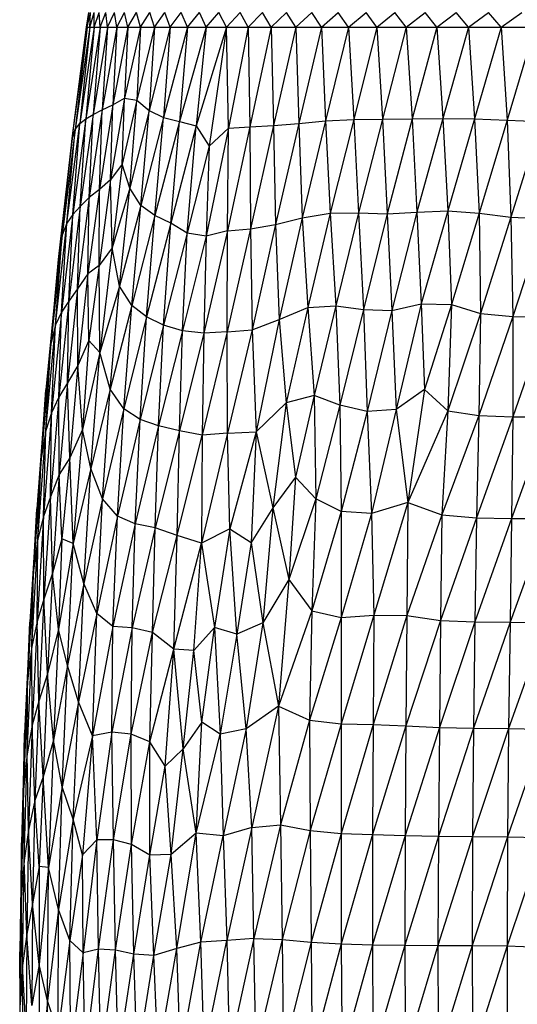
# Model space of a CAD drawing. Header units: millimetres. Extents: x -213 to 187, y -209 to 424.
# Tile 14 of 26: x -124 to -69, y -27 to 81. Entities that reach past the tile are written whole.
import ezdxf

# ---------------------------------------------------------------- set-up
doc = ezdxf.new("R2010")
doc.units = ezdxf.units.MM

msp = doc.modelspace()

# ---------------------------------------------------------------- linework, layer by layer
at = {"color": 7, "linetype": 'Continuous', "lineweight": 25}
for p, q in [((-116.76, 80.57), (-116.49, 82.2)), ((-116.67, 80.57), (-116.3, 82.2)), ((-116.67, 80.57), (-116.49, 82.2)), ((-116.39, 80.57), (-115.92, 82.2)), ((-116.39, 80.57), (-116.3, 82.2)), ((-115.92, 80.57), (-115.36, 82.2)), ((-115.92, 80.57), (-115.92, 82.2)), ((-115.27, 80.57), (-115.36, 82.2)), ((-115.27, 80.57), (-114.61, 82.2)), ((-114.43, 80.57), (-114.61, 82.2)), ((-114.43, 80.57), (-113.68, 82.2)), ((-113.41, 80.57), (-113.68, 82.2)), ((-113.41, 80.57), (-112.56, 82.2)), ((-112.2, 80.57), (-112.56, 82.2)), ((-112.2, 80.57), (-111.26, 82.2)), ((-110.82, 80.57), (-111.26, 82.2)), ((-110.82, 80.57), (-109.78, 82.2)), ((-109.26, 80.57), (-109.78, 82.2)), ((-109.26, 80.57), (-108.13, 82.2)), ((-107.54, 80.57), (-108.13, 82.2)), ((-107.54, 80.57), (-106.31, 82.2)), ((-105.63, 80.57), (-106.31, 82.2)), ((-105.63, 80.57), (-104.32, 82.2)), ((-103.56, 80.57), (-104.32, 82.2)), ((-103.56, 80.57), (-102.16, 82.2)), ((-101.33, 80.57), (-102.16, 82.2)), ((-101.33, 80.57), (-99.83, 82.2)), ((-98.94, 80.57), (-99.83, 82.2)), ((-98.94, 80.57), (-97.35, 82.2)), ((-96.39, 80.57), (-97.35, 82.2)), ((-96.39, 80.57), (-94.72, 82.2)), ((-93.7, 80.57), (-94.72, 82.2)), ((-93.7, 80.57), (-91.94, 82.2)), ((-90.85, 80.57), (-91.94, 82.2)), ((-90.85, 80.57), (-89.01, 82.2)), ((-87.87, 80.57), (-89.01, 82.2)), ((-87.87, 80.57), (-85.95, 82.2)), ((-84.75, 80.57), (-85.95, 82.2)), ((-84.75, 80.57), (-82.76, 82.2)), ((-81.51, 80.57), (-82.76, 82.2)), ((-81.51, 80.57), (-79.44, 82.2)), ((-78.14, 80.57), (-79.44, 82.2)), ((-78.14, 80.57), (-76, 82.2)), ((-74.66, 80.57), (-76, 82.2)), ((-74.66, 80.57), (-72.45, 82.2)), ((-71.06, 80.57), (-72.45, 82.2)), ((-71.06, 80.57), (-68.79, 82.2)), ((-118.34, 68.23), (-116.76, 80.57)), ((-118.33, 68.29), (-116.67, 80.57)), ((-118.33, 68.29), (-116.76, 80.57)), ((-116.39, 80.57), (-118, 69.27)), ((-116.67, 80.57), (-118, 69.27)), ((-115.92, 80.57), (-117.5, 69.93)), ((-116.39, 80.57), (-117.5, 69.93)), ((-115.27, 80.57), (-116.84, 70.45)), ((-115.92, 80.57), (-116.84, 70.45)), ((-116.76, 80.57), (88.38, 80.57)), ((-114.43, 80.57), (-116.01, 70.95)), ((-115.27, 80.57), (-116.01, 70.95)), ((-113.41, 80.57), (-115.02, 71.45)), ((-114.43, 80.57), (-115.02, 71.45)), ((-112.2, 80.57), (-113.86, 72)), ((-113.41, 80.57), (-113.86, 72)), ((-110.82, 80.57), (-112.56, 72.75)), ((-112.2, 80.57), (-112.56, 72.75)), ((-109.26, 80.57), (-111.2, 72.51)), ((-110.82, 80.57), (-111.2, 72.51)), ((-107.54, 80.57), (-109.85, 71.36)), ((-109.26, 80.57), (-109.85, 71.36)), ((-105.63, 80.57), (-108.29, 70.61)), ((-107.54, 80.57), (-108.29, 70.61)), ((-103.56, 80.57), (-106.52, 70.15)), ((-105.63, 80.57), (-106.52, 70.15)), ((-101.33, 80.57), (-104.66, 69.69)), ((-103.56, 80.57), (-104.66, 69.69)), ((-101.33, 80.57), (-103.25, 67.46)), ((-101.09, 69.42), (-101.33, 80.57)), ((-98.94, 80.57), (-101.09, 69.42)), ((-98.94, 80.57), (-98.74, 69.58)), ((-96.39, 80.57), (-98.74, 69.58)), ((-96.39, 80.57), (-96.15, 69.71)), ((-93.7, 80.57), (-96.15, 69.71)), ((-93.7, 80.57), (-93.36, 69.96)), ((-90.85, 80.57), (-93.36, 69.96)), ((-90.85, 80.57), (-90.4, 70.24)), ((-87.87, 80.57), (-90.4, 70.24)), ((-87.87, 80.57), (-87.31, 70.39)), ((-84.75, 80.57), (-87.31, 70.39)), ((-84.75, 80.57), (-84.14, 70.41)), ((-81.51, 80.57), (-84.14, 70.41)), ((-81.51, 80.57), (-80.87, 70.44)), ((-78.14, 80.57), (-80.87, 70.44)), ((-78.14, 80.57), (-77.48, 70.49)), ((-74.66, 80.57), (-77.48, 70.49)), ((-74.66, 80.57), (-73.98, 70.46)), ((-71.06, 80.57), (-73.98, 70.46)), ((-71.06, 80.57), (-70.39, 70.32)), ((-67.36, 80.57), (-70.39, 70.32)), ((-112.56, 72.75), (-114.1, 63.74)), ((-113.86, 72), (-112.56, 72.75)), ((-112.81, 65.47), (-112.56, 72.75)), ((-112.56, 72.75), (-111.2, 72.51)), ((-113.86, 72), (-115.34, 62.68)), ((-115.02, 71.45), (-113.86, 72)), ((-114.1, 63.74), (-113.86, 72)), ((-111.2, 72.51), (-112.81, 65.47)), ((-111.98, 62.8), (-111.2, 72.51)), ((-111.2, 72.51), (-109.85, 71.36)), ((-116.01, 70.95), (-117.45, 60.8)), ((-116.84, 70.45), (-116.01, 70.95)), ((-115.02, 71.45), (-116.47, 61.79)), ((-116.47, 61.79), (-116.01, 70.95)), ((-116.01, 70.95), (-115.02, 71.45)), ((-115.34, 62.68), (-115.02, 71.45)), ((-109.85, 71.36), (-111.98, 62.8)), ((-110.77, 60.9), (-109.85, 71.36)), ((-108.29, 70.61), (-110.77, 60.9)), ((-109.85, 71.36), (-108.29, 70.61)), ((-109.23, 59.79), (-108.29, 70.61)), ((-108.29, 70.61), (-106.52, 70.15)), ((-118.93, 58.97), (-117.5, 69.93)), ((-116.84, 70.45), (-118.27, 59.91)), ((-118.27, 59.91), (-117.5, 69.93)), ((-118, 69.27), (-117.5, 69.93)), ((-117.5, 69.93), (-116.84, 70.45)), ((-117.45, 60.8), (-116.84, 70.45)), ((-106.52, 70.15), (-109.23, 59.79)), ((-107.48, 58.97), (-106.52, 70.15)), ((-104.66, 69.69), (-107.48, 58.97)), ((-106.52, 70.15), (-104.66, 69.69)), ((-105.68, 57.84), (-104.66, 69.69)), ((-104.66, 69.69), (-103.25, 67.46)), ((-98.74, 69.58), (-101.22, 58.11)), ((-101.09, 69.42), (-98.74, 69.58)), ((-98.74, 69.58), (-96.15, 69.71)), ((-98.74, 69.58), (-98.68, 58.32)), ((-96.15, 69.71), (-98.68, 58.32)), ((-96.15, 69.71), (-93.36, 69.96)), ((-96.15, 69.71), (-95.93, 58.81)), ((-93.36, 69.96), (-95.93, 58.81)), ((-93.36, 69.96), (-90.4, 70.24)), ((-93.36, 69.96), (-92.98, 59.53)), ((-90.4, 70.24), (-92.98, 59.53)), ((-90.4, 70.24), (-87.31, 70.39)), ((-90.4, 70.24), (-89.89, 60.04)), ((-87.31, 70.39), (-89.89, 60.04)), ((-87.31, 70.39), (-84.14, 70.41)), ((-87.31, 70.39), (-86.77, 60.08)), ((-84.14, 70.41), (-86.77, 60.08)), ((-84.14, 70.41), (-80.87, 70.44)), ((-84.14, 70.41), (-83.61, 60)), ((-80.87, 70.44), (-83.61, 60)), ((-80.87, 70.44), (-77.48, 70.49)), ((-80.87, 70.44), (-80.34, 60.18)), ((-77.48, 70.49), (-80.34, 60.18)), ((-77.48, 70.49), (-73.98, 70.46)), ((-77.48, 70.49), (-76.95, 60.31)), ((-73.98, 70.46), (-76.95, 60.31)), ((-73.98, 70.46), (-70.39, 70.32)), ((-73.98, 70.46), (-73.49, 60.05)), ((-70.39, 70.32), (-73.49, 60.05)), ((-70.39, 70.32), (-66.71, 70.17)), ((-70.39, 70.32), (-69.98, 59.62)), ((-66.71, 70.17), (-69.98, 59.62)), ((-118, 69.27), (-119.44, 57.62)), ((-118.93, 58.97), (-118, 69.27)), ((-118.33, 68.29), (-118, 69.27)), ((-101.09, 69.42), (-103.57, 57.52)), ((-101.09, 69.42), (-103.25, 67.46)), ((-101.22, 58.11), (-101.09, 69.42)), ((-118.33, 68.29), (-119.86, 54.96)), ((-119.86, 54.96), (-118.34, 68.23)), ((-119.44, 57.62), (-118.33, 68.29)), ((-118.34, 68.23), (-118.33, 68.29)), ((-103.25, 67.46), (-105.68, 57.84)), ((-103.25, 67.46), (-103.57, 57.52)), ((-112.81, 65.47), (-114.1, 63.74)), ((-112.81, 65.47), (-113.93, 56.25)), ((-111.98, 62.8), (-112.81, 65.47)), ((-114.1, 63.74), (-115.36, 54.28)), ((-114.1, 63.74), (-115.34, 62.68)), ((-113.93, 56.25), (-114.1, 63.74)), ((-115.34, 62.68), (-116.61, 53.35)), ((-115.34, 62.68), (-116.47, 61.79)), ((-115.36, 54.28), (-115.34, 62.68)), ((-111.98, 62.8), (-113.93, 56.25)), ((-113.12, 52.02), (-111.98, 62.8)), ((-110.77, 60.9), (-111.98, 62.8)), ((-117.45, 60.8), (-118.72, 50.35)), ((-117.45, 60.8), (-118.27, 59.91)), ((-116.47, 61.79), (-117.75, 51.7)), ((-117.75, 51.7), (-117.45, 60.8)), ((-116.47, 61.79), (-117.45, 60.8)), ((-116.61, 53.35), (-116.47, 61.79)), ((-110.77, 60.9), (-113.12, 52.02)), ((-111.77, 49.88), (-110.77, 60.9)), ((-109.23, 59.79), (-110.77, 60.9)), ((-118.27, 59.91), (-119.53, 49.13)), ((-118.27, 59.91), (-118.93, 58.97)), ((-118.72, 50.35), (-118.27, 59.91)), ((-109.23, 59.79), (-111.77, 49.88)), ((-110.13, 48.64), (-109.23, 59.79)), ((-107.48, 58.97), (-109.23, 59.79)), ((-92.98, 59.53), (-89.89, 60.04)), ((-89.89, 60.04), (-92.38, 49.67)), ((-89.89, 60.04), (-86.77, 60.08)), ((-89.89, 60.04), (-89.28, 49.85)), ((-86.77, 60.08), (-89.28, 49.85)), ((-86.77, 60.08), (-83.61, 60)), ((-86.77, 60.08), (-86.24, 49.42)), ((-83.61, 60), (-86.24, 49.42)), ((-83.61, 60), (-80.34, 60.18)), ((-83.61, 60), (-83.11, 49.32)), ((-80.34, 60.18), (-83.11, 49.32)), ((-80.34, 60.18), (-76.95, 60.31)), ((-80.34, 60.18), (-79.86, 50.05)), ((-76.95, 60.31), (-79.86, 50.05)), ((-76.95, 60.31), (-73.49, 60.05)), ((-76.95, 60.31), (-76.54, 49.98)), ((-73.49, 60.05), (-76.54, 49.98)), ((-73.49, 60.05), (-73.32, 49.01)), ((-73.49, 60.05), (-69.98, 59.62)), ((-120.17, 47.73), (-118.93, 58.97)), ((-119.53, 49.13), (-118.93, 58.97)), ((-118.93, 58.97), (-119.44, 57.62)), ((-107.48, 58.97), (-110.13, 48.64)), ((-108.26, 47.71), (-107.48, 58.97)), ((-105.68, 57.84), (-107.48, 58.97)), ((-98.68, 58.32), (-95.93, 58.81)), ((-95.93, 58.81), (-98.5, 47.18)), ((-95.93, 58.81), (-92.98, 59.53)), ((-95.93, 58.81), (-95.54, 48.34)), ((-92.98, 59.53), (-95.54, 48.34)), ((-92.98, 59.53), (-92.38, 49.67)), ((-69.98, 59.62), (-73.32, 49.01)), ((-69.98, 59.62), (-66.27, 59.43)), ((-69.98, 59.62), (-69.77, 48.68)), ((-66.27, 59.43), (-69.77, 48.68)), ((-119.44, 57.62), (-120.68, 45.63)), ((-120.17, 47.73), (-119.44, 57.62)), ((-119.44, 57.62), (-119.86, 54.96)), ((-105.68, 57.84), (-108.26, 47.71)), ((-106.16, 47.07), (-105.68, 57.84)), ((-103.57, 57.52), (-105.68, 57.84)), ((-101.22, 58.11), (-103.82, 46.83)), ((-101.22, 58.11), (-103.57, 57.52)), ((-98.68, 58.32), (-101.27, 46.96)), ((-101.27, 46.96), (-101.22, 58.11)), ((-101.22, 58.11), (-98.68, 58.32)), ((-98.68, 58.32), (-98.5, 47.18)), ((-103.57, 57.52), (-106.16, 47.07)), ((-103.57, 57.52), (-103.82, 46.83)), ((-113.93, 56.25), (-115.36, 54.28)), ((-113.93, 56.25), (-115.3, 44.7)), ((-113.12, 52.02), (-113.93, 56.25)), ((-119.86, 54.96), (-121.23, 40.56)), ((-120.68, 45.63), (-119.86, 54.96)), ((-116.61, 53.35), (-117.75, 51.7)), ((-116.61, 53.35), (-117.72, 43.27)), ((-115.36, 54.28), (-116.61, 53.35)), ((-116.5, 46.01), (-116.61, 53.35)), ((-115.36, 54.28), (-116.5, 46.01)), ((-115.3, 44.7), (-115.36, 54.28)), ((-117.75, 51.7), (-118.84, 41.36)), ((-117.75, 51.7), (-118.72, 50.35)), ((-117.72, 43.27), (-117.75, 51.7)), ((-113.12, 52.02), (-115.3, 44.7)), ((-114.16, 40.64), (-113.12, 52.02)), ((-111.77, 49.88), (-113.12, 52.02)), ((-118.72, 50.35), (-119.81, 39.76)), ((-118.72, 50.35), (-119.53, 49.13)), ((-118.84, 41.36), (-118.72, 50.35)), ((-83.11, 49.32), (-79.86, 50.05)), ((-79.86, 50.05), (-82.63, 38.4)), ((-79.86, 50.05), (-79.5, 40.6)), ((-79.86, 50.05), (-76.54, 49.98)), ((-76.54, 49.98), (-79.5, 40.6)), ((-76.54, 49.98), (-76.95, 38.27)), ((-76.54, 49.98), (-73.32, 49.01)), ((-119.53, 49.13), (-120.6, 38.04)), ((-119.53, 49.13), (-120.17, 47.73)), ((-119.81, 39.76), (-119.53, 49.13)), ((-111.77, 49.88), (-114.16, 40.64)), ((-112.65, 38.47), (-111.77, 49.88)), ((-110.13, 48.64), (-111.77, 49.88)), ((-95.54, 48.34), (-92.38, 49.67)), ((-92.38, 49.67), (-94.76, 39.14)), ((-92.38, 49.67), (-89.28, 49.85)), ((-92.38, 49.67), (-91.67, 39.94)), ((-89.28, 49.85), (-91.67, 39.94)), ((-89.28, 49.85), (-88.84, 38.88)), ((-89.28, 49.85), (-86.24, 49.42)), ((-86.24, 49.42), (-88.84, 38.88)), ((-86.24, 49.42), (-83.11, 49.32)), ((-86.24, 49.42), (-85.83, 38.2)), ((-83.11, 49.32), (-85.83, 38.2)), ((-83.11, 49.32), (-82.63, 38.4)), ((-73.32, 49.01), (-76.95, 38.27)), ((-73.32, 49.01), (-73.51, 37.73)), ((-73.32, 49.01), (-69.77, 48.68)), ((-110.13, 48.64), (-112.65, 38.47)), ((-110.86, 37.29), (-110.13, 48.64)), ((-108.26, 47.71), (-110.13, 48.64)), ((-98.5, 47.18), (-95.54, 48.34)), ((-95.54, 48.34), (-98.06, 35.95)), ((-95.54, 48.34), (-94.76, 39.14)), ((-69.77, 48.68), (-73.51, 37.73)), ((-69.77, 48.68), (-69.78, 37.61)), ((-65.97, 48.59), (-69.78, 37.61)), ((-69.77, 48.68), (-65.97, 48.59)), ((-121.24, 36.1), (-120.17, 47.73)), ((-120.17, 47.73), (-120.68, 45.63)), ((-120.6, 38.04), (-120.17, 47.73)), ((-108.26, 47.71), (-110.86, 37.29)), ((-108.81, 36.62), (-108.26, 47.71)), ((-106.16, 47.07), (-108.81, 36.62)), ((-106.16, 47.07), (-108.26, 47.71)), ((-106.52, 36.06), (-106.16, 47.07)), ((-103.82, 46.83), (-106.52, 36.06)), ((-103.82, 46.83), (-106.16, 47.07)), ((-101.27, 46.96), (-104.01, 35.58)), ((-103.82, 46.83), (-104.01, 35.58)), ((-101.27, 46.96), (-103.82, 46.83)), ((-101.27, 46.96), (-98.5, 47.18)), ((-101.21, 35.81), (-101.27, 46.96)), ((-98.5, 47.18), (-101.21, 35.81)), ((-98.5, 47.18), (-98.06, 35.95)), ((-120.68, 45.63), (-121.76, 33.02)), ((-121.24, 36.1), (-120.68, 45.63)), ((-120.68, 45.63), (-121.23, 40.56)), ((-116.5, 46.01), (-117.72, 43.27)), ((-116.5, 46.01), (-117.21, 36.2)), ((-115.3, 44.7), (-116.5, 46.01)), ((-115.3, 44.7), (-117.21, 36.2)), ((-116.28, 31.89), (-115.3, 44.7)), ((-114.16, 40.64), (-115.3, 44.7)), ((-117.72, 43.27), (-118.84, 41.36)), ((-117.72, 43.27), (-118.6, 33.07)), ((-117.21, 36.2), (-117.72, 43.27)), ((-118.84, 41.36), (-119.81, 39.76)), ((-118.84, 41.36), (-119.77, 31.23)), ((-118.6, 33.07), (-118.84, 41.36)), ((-121.23, 40.56), (-122.25, 27.47)), ((-121.76, 33.02), (-121.23, 40.56)), ((-114.16, 40.64), (-116.28, 31.89)), ((-114.98, 28.56), (-114.16, 40.64)), ((-112.65, 38.47), (-114.16, 40.64)), ((-79.5, 40.6), (-82.63, 38.4)), ((-79.5, 40.6), (-81.35, 28.17)), ((-79.5, 40.6), (-76.95, 38.27)), ((-119.81, 39.76), (-120.73, 28.78)), ((-119.81, 39.76), (-120.6, 38.04)), ((-119.77, 31.23), (-119.81, 39.76)), ((-94.76, 39.14), (-98.06, 35.95)), ((-94.76, 39.14), (-96.24, 27.56)), ((-91.67, 39.94), (-94.76, 39.14)), ((-94.76, 39.14), (-93.73, 30.94)), ((-91.67, 39.94), (-93.73, 30.94)), ((-88.84, 38.88), (-91.67, 39.94)), ((-91.67, 39.94), (-91.47, 28.56)), ((-120.6, 38.04), (-121.5, 26.61)), ((-120.6, 38.04), (-121.24, 36.1)), ((-120.73, 28.78), (-120.6, 38.04)), ((-112.65, 38.47), (-114.98, 28.56)), ((-113.35, 26.64), (-112.65, 38.47)), ((-110.86, 37.29), (-112.65, 38.47)), ((-88.84, 38.88), (-91.47, 28.56)), ((-85.83, 38.2), (-88.84, 38.88)), ((-88.84, 38.88), (-88.68, 27.15)), ((-85.83, 38.2), (-88.68, 27.15)), ((-82.63, 38.4), (-85.83, 38.2)), ((-85.83, 38.2), (-85.35, 26.95)), ((-82.63, 38.4), (-85.35, 26.95)), ((-82.63, 38.4), (-81.35, 28.17)), ((-76.95, 38.27), (-81.35, 28.17)), ((-76.95, 38.27), (-77.59, 26.78)), ((-76.95, 38.27), (-73.51, 37.73)), ((-110.86, 37.29), (-113.35, 26.64)), ((-111.41, 25.81), (-110.86, 37.29)), ((-108.81, 36.62), (-110.86, 37.29)), ((-73.51, 37.73), (-77.59, 26.78)), ((-73.51, 37.73), (-73.78, 26.45)), ((-69.78, 37.61), (-73.78, 26.45)), ((-73.51, 37.73), (-69.78, 37.61)), ((-69.78, 37.61), (-69.92, 26.4)), ((-65.89, 37.6), (-69.92, 26.4)), ((-69.78, 37.61), (-65.89, 37.6)), ((-122.11, 24.16), (-121.24, 36.1)), ((-121.24, 36.1), (-121.76, 33.02)), ((-121.5, 26.61), (-121.24, 36.1)), ((-117.21, 36.2), (-118.6, 33.07)), ((-117.21, 36.2), (-118.24, 23.65)), ((-116.28, 31.89), (-117.21, 36.2)), ((-108.81, 36.62), (-111.41, 25.81)), ((-109.19, 25.37), (-108.81, 36.62)), ((-106.52, 36.06), (-109.19, 25.37)), ((-106.52, 36.06), (-108.81, 36.62)), ((-106.78, 24.52), (-106.52, 36.06)), ((-104.01, 35.58), (-106.52, 36.06)), ((-101.21, 35.81), (-98.06, 35.95)), ((-98.06, 35.95), (-100.96, 25.25)), ((-98.06, 35.95), (-98.62, 23.75)), ((-98.06, 35.95), (-96.24, 27.56)), ((-106.78, 24.52), (-104.01, 35.58)), ((-101.21, 35.81), (-104.07, 23.69)), ((-104.01, 35.58), (-104.07, 23.69)), ((-101.21, 35.81), (-104.01, 35.58)), ((-100.96, 25.25), (-101.21, 35.81)), ((-121.76, 33.02), (-122.6, 20.66)), ((-121.76, 33.02), (-122.25, 27.47)), ((-122.11, 24.16), (-121.76, 33.02)), ((-118.6, 33.07), (-119.77, 31.23)), ((-118.6, 33.07), (-119.46, 24.15)), ((-118.24, 23.65), (-118.6, 33.07)), ((-116.28, 31.89), (-118.24, 23.65)), ((-117.06, 19.23), (-116.28, 31.89)), ((-114.98, 28.56), (-116.28, 31.89)), ((-119.77, 31.23), (-120.73, 28.78)), ((-119.77, 31.23), (-120.52, 20.38)), ((-119.46, 24.15), (-119.77, 31.23)), ((-93.73, 30.94), (-96.24, 27.56)), ((-93.73, 30.94), (-94.45, 19.67)), ((-91.47, 28.56), (-93.73, 30.94)), ((-120.73, 28.78), (-121.5, 26.61)), ((-120.73, 28.78), (-121.45, 17.49)), ((-120.52, 20.38), (-120.73, 28.78)), ((-114.98, 28.56), (-117.06, 19.23)), ((-115.63, 15.92), (-114.98, 28.56)), ((-113.35, 26.64), (-114.98, 28.56)), ((-91.47, 28.56), (-94.45, 19.67)), ((-91.47, 28.56), (-91.94, 16.21)), ((-88.68, 27.15), (-91.47, 28.56)), ((-122.25, 27.47), (-123.02, 14.95)), ((-122.6, 20.66), (-122.25, 27.47)), ((-96.24, 27.56), (-98.62, 23.75)), ((-96.24, 27.56), (-97.33, 14.88)), ((-96.24, 27.56), (-94.45, 19.67)), ((-88.68, 27.15), (-91.94, 16.21)), ((-88.68, 27.15), (-88.69, 15.48)), ((-85.35, 26.95), (-88.68, 27.15)), ((-81.35, 28.17), (-85.35, 26.95)), ((-81.35, 28.17), (-85.09, 15.73)), ((-81.35, 28.17), (-81.45, 15.69)), ((-81.35, 28.17), (-77.59, 26.78)), ((-121.5, 26.61), (-122.21, 15.04)), ((-121.5, 26.61), (-122.11, 24.16)), ((-121.45, 17.49), (-121.5, 26.61)), ((-113.35, 26.64), (-115.63, 15.92)), ((-113.85, 14.49), (-113.35, 26.64)), ((-111.41, 25.81), (-113.35, 26.64)), ((-85.35, 26.95), (-88.69, 15.48)), ((-85.35, 26.95), (-85.09, 15.73)), ((-77.59, 26.78), (-81.45, 15.69)), ((-77.59, 26.78), (-77.75, 15.16)), ((-73.78, 26.45), (-77.75, 15.16)), ((-77.59, 26.78), (-73.78, 26.45)), ((-73.78, 26.45), (-73.95, 14.99)), ((-69.92, 26.4), (-73.95, 14.99)), ((-73.78, 26.45), (-69.92, 26.4)), ((-69.92, 26.4), (-70.07, 14.95)), ((-65.95, 26.39), (-70.07, 14.95)), ((-69.92, 26.4), (-65.95, 26.39)), ((-111.41, 25.81), (-113.85, 14.49)), ((-111.72, 14.33), (-111.41, 25.81)), ((-109.19, 25.37), (-111.72, 14.33)), ((-109.19, 25.37), (-111.41, 25.81)), ((-109.47, 13.82), (-109.19, 25.37)), ((-106.78, 24.52), (-109.19, 25.37)), ((-100.96, 25.25), (-104.07, 23.69)), ((-100.96, 25.25), (-102.64, 14.38)), ((-100.19, 13.65), (-100.96, 25.25)), ((-100.96, 25.25), (-98.62, 23.75)), ((-122.8, 12.27), (-122.11, 24.16)), ((-122.11, 24.16), (-122.6, 20.66)), ((-122.21, 15.04), (-122.11, 24.16)), ((-119.46, 24.15), (-120.52, 20.38)), ((-119.46, 24.15), (-119.83, 14.2)), ((-118.24, 23.65), (-119.46, 24.15)), ((-109.47, 13.82), (-106.78, 24.52)), ((-107.14, 11.97), (-106.78, 24.52)), ((-104.07, 23.69), (-106.78, 24.52)), ((-118.24, 23.65), (-119.83, 14.2)), ((-118.85, 10.2), (-118.24, 23.65)), ((-117.06, 19.23), (-118.24, 23.65)), ((-107.14, 11.97), (-104.07, 23.69)), ((-104.92, 11.84), (-104.07, 23.69)), ((-104.07, 23.69), (-102.64, 14.38)), ((-98.62, 23.75), (-100.19, 13.65)), ((-98.62, 23.75), (-97.33, 14.88)), ((-122.6, 20.66), (-123.25, 8.51)), ((-122.6, 20.66), (-123.02, 14.95)), ((-122.8, 12.27), (-122.6, 20.66)), ((-120.52, 20.38), (-121.45, 17.49)), ((-120.52, 20.38), (-121.05, 9.28)), ((-119.83, 14.2), (-120.52, 20.38)), ((-94.45, 19.67), (-97.33, 14.88)), ((-94.45, 19.67), (-95.6, 5.7)), ((-94.45, 19.67), (-91.94, 16.21)), ((-117.06, 19.23), (-118.85, 10.2)), ((-117.64, 6.16), (-117.06, 19.23)), ((-115.63, 15.92), (-117.06, 19.23)), ((-121.45, 17.49), (-122.21, 15.04)), ((-121.45, 17.49), (-122.02, 6.24)), ((-121.05, 9.28), (-121.45, 17.49)), ((-115.63, 15.92), (-117.64, 6.16)), ((-116.08, 2.44), (-115.63, 15.92)), ((-113.85, 14.49), (-115.63, 15.92)), ((-91.94, 16.21), (-95.6, 5.7)), ((-91.94, 16.21), (-92.18, 4.14)), ((-88.69, 15.48), (-92.18, 4.14)), ((-91.94, 16.21), (-88.69, 15.48)), ((-85.09, 15.73), (-88.69, 3.75)), ((-88.69, 15.48), (-85.09, 15.73)), ((-88.69, 15.48), (-88.69, 3.75)), ((-85.09, 15.73), (-85.15, 3.68)), ((-81.45, 15.69), (-85.15, 3.68)), ((-85.09, 15.73), (-81.45, 15.69)), ((-81.45, 15.69), (-81.56, 3.54)), ((-81.45, 15.69), (-77.75, 15.16)), ((-123.02, 14.95), (-123.58, 2.71)), ((-123.25, 8.51), (-123.02, 14.95)), ((-122.21, 15.04), (-122.8, 12.27)), ((-122.21, 15.04), (-122.76, 3.59)), ((-122.02, 6.24), (-122.21, 15.04)), ((-119.83, 14.2), (-121.05, 9.28)), ((-119.83, 14.2), (-120.38, 1.96)), ((-118.85, 10.2), (-119.83, 14.2)), ((-113.85, 14.49), (-116.08, 2.44)), ((-113.95, 2.85), (-113.85, 14.49)), ((-111.72, 14.33), (-113.95, 2.85)), ((-111.72, 14.33), (-113.85, 14.49)), ((-111.85, 2.63), (-111.72, 14.33)), ((-109.47, 13.82), (-111.72, 14.33)), ((-104.92, 11.84), (-102.64, 14.38)), ((-104.06, 3.92), (-102.64, 14.38)), ((-100.19, 13.65), (-102.64, 14.38)), ((-102.64, 14.38), (-102.04, 2.61)), ((-97.33, 14.88), (-100.19, 13.65)), ((-97.33, 14.88), (-99.17, 3.2)), ((-97.33, 14.88), (-95.6, 5.7)), ((-77.75, 15.16), (-81.56, 3.54)), ((-77.75, 15.16), (-77.87, 3.34)), ((-73.95, 14.99), (-77.87, 3.34)), ((-77.75, 15.16), (-73.95, 14.99)), ((-73.95, 14.99), (-74.1, 3.26)), ((-70.07, 14.95), (-74.1, 3.26)), ((-73.95, 14.99), (-70.07, 14.95)), ((-70.07, 14.95), (-70.23, 3.23)), ((-66.1, 14.9), (-70.23, 3.23)), ((-70.07, 14.95), (-66.1, 14.9)), ((-111.85, 2.63), (-109.47, 13.82)), ((-109.79, 1.75), (-109.47, 13.82)), ((-107.14, 11.97), (-109.47, 13.82)), ((-100.19, 13.65), (-102.04, 2.61)), ((-99.17, 3.2), (-100.19, 13.65)), ((-123.31, 0.45), (-122.8, 12.27)), ((-122.8, 12.27), (-123.25, 8.51)), ((-122.76, 3.59), (-122.8, 12.27)), ((-109.79, 1.75), (-107.14, 11.97)), ((-108.1, -0.9), (-107.14, 11.97)), ((-104.92, 11.84), (-107.14, 11.97)), ((-106.12, 1), (-107.14, 11.97)), ((-106.12, 1), (-104.92, 11.84)), ((-104.06, 3.92), (-104.92, 11.84)), ((-118.85, 10.2), (-120.38, 1.96)), ((-119.45, -3.21), (-118.85, 10.2)), ((-117.64, 6.16), (-118.85, 10.2)), ((-121.05, 9.28), (-122.02, 6.24)), ((-121.05, 9.28), (-121.53, -2.09)), ((-120.38, 1.96), (-121.05, 9.28)), ((-123.25, 8.51), (-123.7, -3.5)), ((-123.25, 8.51), (-123.58, 2.71)), ((-123.31, 0.45), (-123.25, 8.51)), ((-122.02, 6.24), (-122.76, 3.59)), ((-122.02, 6.24), (-122.45, -4.7)), ((-121.53, -2.09), (-122.02, 6.24)), ((-117.64, 6.16), (-119.45, -3.21)), ((-118.24, -6.75), (-117.64, 6.16)), ((-116.08, 2.44), (-117.64, 6.16)), ((-95.6, 5.7), (-99.17, 3.2)), ((-95.6, 5.7), (-98.55, -7.66)), ((-95.6, 5.7), (-92.18, 4.14)), ((-95.6, 5.7), (-95.37, -7.37)), ((-122.76, 3.59), (-123.31, 0.45)), ((-122.76, 3.59), (-123.14, -7.96)), ((-122.45, -4.7), (-122.76, 3.59)), ((-104.06, 3.92), (-106.12, 1)), ((-104.66, -8.32), (-104.06, 3.92)), ((-102.04, 2.61), (-104.06, 3.92)), ((-92.18, 4.14), (-95.37, -7.37)), ((-92.18, 4.14), (-88.69, 3.75)), ((-92.18, 4.14), (-92.09, -8.02)), ((-88.69, 3.75), (-92.09, -8.02)), ((-88.69, 3.75), (-88.69, -8.33)), ((-88.69, 3.75), (-85.15, 3.68)), ((-85.15, 3.68), (-88.69, -8.33)), ((-85.15, 3.68), (-85.22, -8.46)), ((-81.56, 3.54), (-85.22, -8.46)), ((-85.15, 3.68), (-81.56, 3.54)), ((-81.56, 3.54), (-81.64, -8.56)), ((-77.87, 3.34), (-81.64, -8.56)), ((-81.56, 3.54), (-77.87, 3.34)), ((-77.87, 3.34), (-77.98, -8.64)), ((-74.1, 3.26), (-77.98, -8.64)), ((-77.87, 3.34), (-74.1, 3.26)), ((-74.1, 3.26), (-74.21, -8.67)), ((-74.1, 3.26), (-70.23, 3.23)), ((-123.58, 2.71), (-123.94, -9.38)), ((-123.7, -3.5), (-123.58, 2.71)), ((-116.08, 2.44), (-118.24, -6.75)), ((-116.08, 2.44), (-117.19, -10.68)), ((-113.95, 2.85), (-116.08, 2.44)), ((-115.61, -9.03), (-116.08, 2.44)), ((-113.95, 2.85), (-115.61, -9.03)), ((-113.77, -9.05), (-113.95, 2.85)), ((-111.85, 2.63), (-113.95, 2.85)), ((-113.77, -9.05), (-111.85, 2.63)), ((-111.8, -9.56), (-111.85, 2.63)), ((-109.79, 1.75), (-111.85, 2.63)), ((-104.66, -8.32), (-102.04, 2.61)), ((-99.17, 3.2), (-102.04, 2.61)), ((-102.04, 2.61), (-101.71, -8.59)), ((-99.17, 3.2), (-101.71, -8.59)), ((-98.55, -7.66), (-99.17, 3.2)), ((-70.23, 3.23), (-74.21, -8.67)), ((-70.23, 3.23), (-70.35, -8.7)), ((-66.28, 3.14), (-70.35, -8.7)), ((-70.23, 3.23), (-66.28, 3.14)), ((-120.38, 1.96), (-121.53, -2.09)), ((-120.38, 1.96), (-120.94, -12.08)), ((-119.45, -3.21), (-120.38, 1.96)), ((-111.8, -9.56), (-109.79, 1.75)), ((-108.1, -0.9), (-109.79, 1.75)), ((-109.78, -10.72), (-109.79, 1.75)), ((-123.31, 0.45), (-123.7, -3.5)), ((-123.64, -11.31), (-123.31, 0.45)), ((-123.14, -7.96), (-123.31, 0.45)), ((-106.12, 1), (-108.1, -0.9)), ((-107.44, -10.67), (-106.12, 1)), ((-104.66, -8.32), (-106.12, 1)), ((-109.78, -10.72), (-108.1, -0.9)), ((-107.44, -10.67), (-108.1, -0.9)), ((-121.53, -2.09), (-122.45, -4.7)), ((-121.53, -2.09), (-121.97, -11.97)), ((-120.94, -12.08), (-121.53, -2.09)), ((-119.45, -3.21), (-120.94, -12.08)), ((-119.83, -16.73), (-119.45, -3.21)), ((-118.24, -6.75), (-119.45, -3.21)), ((-123.7, -3.5), (-123.97, -15.41)), ((-123.7, -3.5), (-123.94, -9.38)), ((-123.64, -11.31), (-123.7, -3.5)), ((-122.45, -4.7), (-123.14, -7.96)), ((-122.45, -4.7), (-122.71, -16.1)), ((-121.97, -11.97), (-122.45, -4.7)), ((-118.24, -6.75), (-119.83, -16.73)), ((-118.61, -20.14), (-118.24, -6.75)), ((-117.19, -10.68), (-118.24, -6.75)), ((-98.55, -7.66), (-95.37, -7.37)), ((-95.37, -7.37), (-98.3, -19.92)), ((-95.37, -7.37), (-92.09, -8.02)), ((-95.37, -7.37), (-95.21, -20.01)), ((-123.14, -7.96), (-123.64, -11.31)), ((-123.14, -7.96), (-123.34, -19.43)), ((-122.71, -16.1), (-123.14, -7.96)), ((-104.66, -8.32), (-107.44, -10.67)), ((-106.8, -21.01), (-104.66, -8.32)), ((-101.71, -8.59), (-104.66, -8.32)), ((-104.14, -20.31), (-104.66, -8.32)), ((-104.14, -20.31), (-101.71, -8.59)), ((-98.55, -7.66), (-101.71, -8.59)), ((-101.71, -8.59), (-101.28, -20.13)), ((-98.55, -7.66), (-101.28, -20.13)), ((-98.3, -19.92), (-98.55, -7.66)), ((-92.09, -8.02), (-95.21, -20.01)), ((-92.09, -8.02), (-92.01, -20.33)), ((-92.09, -8.02), (-88.69, -8.33)), ((-88.69, -8.33), (-92.01, -20.33)), ((-88.69, -8.33), (-88.68, -20.51)), ((-88.69, -8.33), (-85.22, -8.46)), ((-85.22, -8.46), (-88.68, -20.51)), ((-85.22, -8.46), (-85.23, -20.6)), ((-81.64, -8.56), (-85.23, -20.6)), ((-85.22, -8.46), (-81.64, -8.56)), ((-81.64, -8.56), (-81.68, -20.65)), ((-77.98, -8.64), (-81.68, -20.65)), ((-81.64, -8.56), (-77.98, -8.64)), ((-77.98, -8.64), (-78.02, -20.68)), ((-74.21, -8.67), (-78.02, -20.68)), ((-77.98, -8.64), (-74.21, -8.67)), ((-74.21, -8.67), (-74.26, -20.7)), ((-74.21, -8.67), (-70.35, -8.7)), ((-123.94, -9.38), (-124.12, -21.39)), ((-123.97, -15.41), (-123.94, -9.38)), ((-115.61, -9.03), (-117.19, -10.68)), ((-115.61, -9.03), (-117.12, -21.48)), ((-115.42, -21.1), (-115.61, -9.03)), ((-113.77, -9.05), (-115.61, -9.03)), ((-115.42, -21.1), (-113.77, -9.05)), ((-111.8, -9.56), (-113.77, -9.05)), ((-113.57, -21.2), (-113.77, -9.05)), ((-113.57, -21.2), (-111.8, -9.56)), ((-109.78, -10.72), (-111.8, -9.56)), ((-111.56, -21.63), (-111.8, -9.56)), ((-70.35, -8.7), (-74.26, -20.7)), ((-70.35, -8.7), (-70.41, -20.73)), ((-66.42, -8.81), (-70.41, -20.73)), ((-70.35, -8.7), (-66.42, -8.81)), ((-117.19, -10.68), (-118.61, -20.14)), ((-117.12, -21.48), (-117.19, -10.68)), ((-111.56, -21.63), (-109.78, -10.72)), ((-107.44, -10.67), (-109.78, -10.72)), ((-109.32, -21.78), (-109.78, -10.72)), ((-109.32, -21.78), (-107.44, -10.67)), ((-106.8, -21.01), (-107.44, -10.67)), ((-123.64, -11.31), (-123.97, -15.41)), ((-123.8, -22.89), (-123.64, -11.31)), ((-123.34, -19.43), (-123.64, -11.31)), ((-121.97, -11.97), (-122.71, -16.1)), ((-121.97, -11.97), (-121.96, -22.8)), ((-120.94, -12.08), (-121.97, -11.97)), ((-120.94, -12.08), (-121.96, -22.8)), ((-121.04, -26.8), (-120.94, -12.08)), ((-119.83, -16.73), (-120.94, -12.08)), ((-123.97, -15.41), (-124.12, -21.39)), ((-123.97, -15.41), (-124.06, -27.24)), ((-123.8, -22.89), (-123.97, -15.41)), ((-122.71, -16.1), (-123.34, -19.43)), ((-122.71, -16.1), (-122.77, -27.31)), ((-121.96, -22.8), (-122.71, -16.1)), ((-119.83, -16.73), (-121.04, -26.8)), ((-119.89, -30.28), (-119.83, -16.73)), ((-118.61, -20.14), (-119.83, -16.73)), ((-123.34, -19.43), (-123.8, -22.89)), ((-123.34, -19.43), (-123.4, -30.42)), ((-122.77, -27.31), (-123.34, -19.43)), ((-118.61, -20.14), (-119.89, -30.28)), ((-118.51, -32.36), (-118.61, -20.14)), ((-117.12, -21.48), (-118.61, -20.14)), ((-104.14, -20.31), (-106.8, -21.01)), ((-106.41, -32.61), (-104.14, -20.31)), ((-101.28, -20.13), (-104.14, -20.31)), ((-103.78, -32.33), (-104.14, -20.31)), ((-103.78, -32.33), (-101.28, -20.13)), ((-98.3, -19.92), (-101.28, -20.13)), ((-101.28, -20.13), (-101.01, -32.29)), ((-98.3, -19.92), (-101.01, -32.29)), ((-98.1, -32.32), (-98.3, -19.92)), ((-98.3, -19.92), (-95.21, -20.01)), ((-95.21, -20.01), (-98.1, -32.32)), ((-95.21, -20.01), (-92.01, -20.33)), ((-95.21, -20.01), (-95.06, -32.44)), ((-92.01, -20.33), (-95.06, -32.44)), ((-92.01, -20.33), (-88.68, -20.51)), ((-92.01, -20.33), (-91.89, -32.57)), ((-88.68, -20.51), (-91.89, -32.57)), ((-88.68, -20.51), (-88.59, -32.65)), ((-88.68, -20.51), (-85.23, -20.6)), ((-85.23, -20.6), (-88.59, -32.65)), ((-85.23, -20.6), (-85.17, -32.69)), ((-85.23, -20.6), (-81.68, -20.65)), ((-124.06, -27.24), (-124.12, -21.39)), ((-124.12, -21.39), (-124.12, -33.3)), ((-117.12, -21.48), (-118.51, -32.36)), ((-115.42, -21.1), (-117.12, -21.48)), ((-116.92, -33.06), (-117.12, -21.48)), ((-116.92, -33.06), (-115.42, -21.1)), ((-115.18, -33.07), (-115.42, -21.1)), ((-113.57, -21.2), (-115.42, -21.1)), ((-115.18, -33.07), (-113.57, -21.2)), ((-111.56, -21.63), (-113.57, -21.2)), ((-113.27, -33.17), (-113.57, -21.2)), ((-113.27, -33.17), (-111.56, -21.63)), ((-111.18, -33.24), (-111.56, -21.63)), ((-109.32, -21.78), (-111.56, -21.63)), ((-106.8, -21.01), (-109.32, -21.78)), ((-108.88, -33.01), (-106.8, -21.01)), ((-106.41, -32.61), (-106.8, -21.01)), ((-81.68, -20.65), (-85.17, -32.69)), ((-81.68, -20.65), (-81.62, -32.71)), ((-81.68, -20.65), (-78.02, -20.68)), ((-78.02, -20.68), (-81.62, -32.71)), ((-78.02, -20.68), (-74.26, -20.7)), ((-78.02, -20.68), (-77.98, -32.73)), ((-74.26, -20.7), (-77.98, -32.73)), ((-74.26, -20.7), (-70.41, -20.73)), ((-74.26, -20.7), (-74.22, -32.75)), ((-70.41, -20.73), (-74.22, -32.75)), ((-70.41, -20.73), (-70.38, -32.79)), ((-70.41, -20.73), (-66.49, -20.87)), ((-111.18, -33.24), (-109.32, -21.78)), ((-108.88, -33.01), (-109.32, -21.78)), ((-123.8, -22.89), (-124.06, -27.24)), ((-123.4, -30.42), (-123.8, -22.89)), ((-123.78, -34.45), (-123.8, -22.89)), ((-121.96, -22.8), (-122.77, -27.31)), ((-121.96, -22.8), (-122.01, -36.7)), ((-121.04, -26.8), (-121.96, -22.8)), ((-121.04, -26.8), (-122.01, -36.7)), ((-120.92, -40.59), (-121.04, -26.8)), ((-119.89, -30.28), (-121.04, -26.8))]:
    msp.add_line(p, q, dxfattribs=at)

doc.saveas('drawing.dxf')
